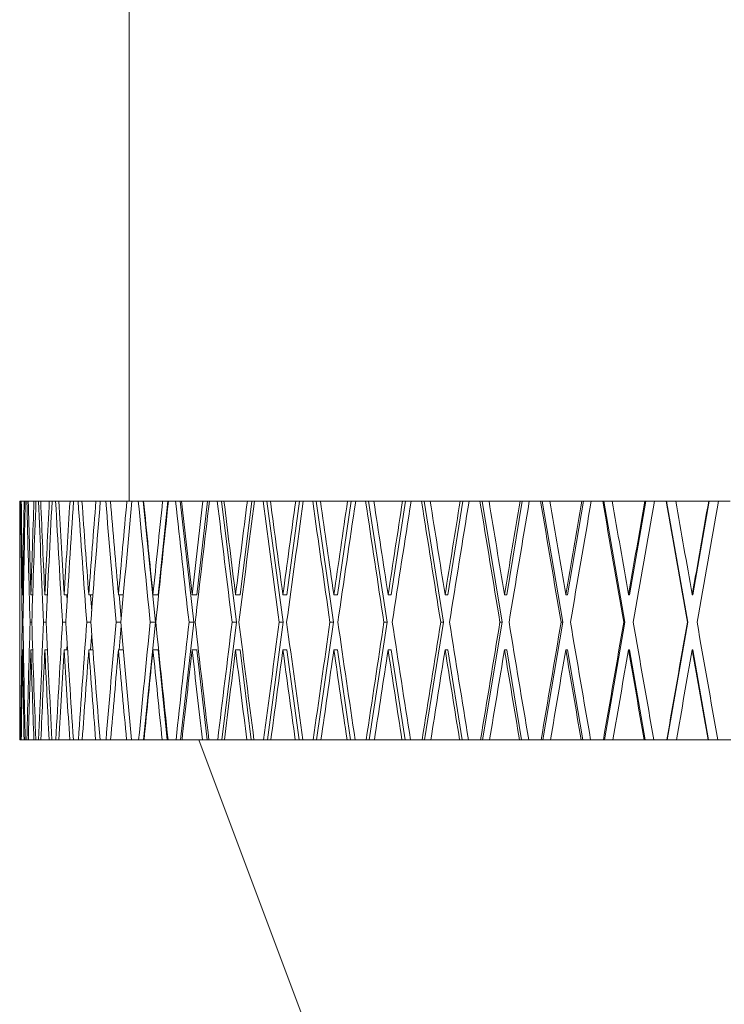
# Model space of a CAD drawing. Header units: inches. Extents: x 2.1 to 30.2, y 1.8 to 20.9.
# Tile 2 of 17: x 5.5 to 6.6, y 8.4 to 9.9. Entities that reach past the tile are written whole.
import ezdxf

# ---------------------------------------------------------------- set-up
doc = ezdxf.new("R2010")
doc.units = ezdxf.units.IN
doc.header["$MEASUREMENT"] = 0

msp = doc.modelspace()

# ---------------------------------------------------------------- linework, layer by layer
at = {"color": 7, "linetype": 'Continuous', "lineweight": 15}
for p, q in [((5.6788, 11.1487), (5.6788, 9.1797)), ((5.5071, 9.1797), (5.5071, 9.0334)), ((5.5071, 9.1797), (5.5074, 9.1797)), ((5.5074, 9.1797), (5.5078, 9.1797)), ((5.5078, 9.1797), (5.5086, 9.1797)), ((5.5086, 9.1797), (5.5095, 9.1797)), ((5.5095, 9.1797), (5.514, 9.1797)), ((5.514, 9.1797), (5.5158, 9.1797)), ((5.5158, 9.1797), (5.5182, 9.1797)), ((5.5182, 9.1797), (5.5204, 9.1797)), ((5.5204, 9.1797), (5.5295, 9.1797)), ((5.5295, 9.1797), (5.5325, 9.1797)), ((5.5325, 9.1797), (5.5365, 9.1797)), ((5.5365, 9.1797), (5.5401, 9.1797)), ((5.5401, 9.1797), (5.5535, 9.1797)), ((5.5535, 9.1797), (5.5579, 9.1797)), ((5.5579, 9.1797), (5.5634, 9.1797)), ((5.5634, 9.1797), (5.5682, 9.1797)), ((5.5682, 9.1797), (5.586, 9.1797)), ((5.586, 9.1797), (5.5916, 9.1797)), ((5.5916, 9.1797), (5.5987, 9.1797)), ((5.5987, 9.1797), (5.6047, 9.1797)), ((5.6047, 9.1797), (5.6267, 9.1797)), ((5.6267, 9.1797), (5.6335, 9.1797)), ((5.6335, 9.1797), (5.6421, 9.1797)), ((5.6421, 9.1797), (5.6493, 9.1797)), ((5.6493, 9.1797), (5.6752, 9.1797)), ((5.6752, 9.1797), (5.6832, 9.1797)), ((5.6832, 9.1797), (5.6932, 9.1797)), ((5.6932, 9.1797), (5.7008, 9.1797)), ((5.7008, 9.1797), (5.72, 8.9894)), ((5.7008, 9.1797), (5.7016, 9.1797)), ((5.7016, 9.1797), (5.7313, 9.1797)), ((5.7393, 9.1797), (5.7244, 9.0326)), ((5.7313, 9.1797), (5.7393, 9.1797)), ((5.7393, 9.1797), (5.7404, 9.1797)), ((5.7404, 9.1797), (5.7517, 9.1797)), ((5.7517, 9.1797), (5.7588, 9.1797)), ((5.7588, 9.1797), (5.7804, 8.9894)), ((5.7588, 9.1797), (5.7612, 9.1797)), ((5.7612, 9.1797), (5.7945, 9.1797)), ((5.802, 9.1797), (5.7853, 9.0326)), ((5.7945, 9.1797), (5.802, 9.1797)), ((5.802, 9.1797), (5.8047, 9.1797)), ((5.8047, 9.1797), (5.8172, 9.1797)), ((5.8172, 9.1797), (5.8237, 9.1797)), ((5.8237, 9.1797), (5.8474, 8.9894)), ((5.8237, 9.1797), (5.8276, 9.1797)), ((5.8276, 9.1797), (5.8643, 9.1797)), ((5.8712, 9.1797), (5.8528, 9.0326)), ((5.8643, 9.1797), (5.8712, 9.1797)), ((5.8712, 9.1797), (5.8754, 9.1797)), ((5.8754, 9.1797), (5.889, 9.1797)), ((5.889, 9.1797), (5.895, 9.1797)), ((5.895, 9.1797), (5.9207, 8.9894)), ((5.895, 9.1797), (5.9004, 9.1797)), ((5.9004, 9.1797), (5.9402, 9.1797)), ((5.9464, 9.1797), (5.9265, 9.0326)), ((5.9402, 9.1797), (5.9464, 9.1797)), ((5.9464, 9.1797), (5.9521, 9.1797)), ((5.9521, 9.1797), (5.9668, 9.1797)), ((5.9668, 9.1797), (5.9721, 9.1797)), ((5.9721, 9.1797), (5.9996, 8.9894)), ((5.9721, 9.1797), (5.9791, 9.1797)), ((5.9791, 9.1797), (6.0216, 9.1797)), ((6.0271, 9.1797), (6.0059, 9.0326)), ((6.0216, 9.1797), (6.0271, 9.1797)), ((6.0271, 9.1797), (6.0343, 9.1797)), ((6.0343, 9.1797), (6.0499, 9.1797)), ((6.0499, 9.1797), (6.0545, 9.1797)), ((6.0545, 9.1797), (6.0836, 8.9894)), ((6.0545, 9.1797), (6.0629, 9.1797)), ((6.0629, 9.1797), (6.1078, 9.1797)), ((6.1127, 9.1797), (6.0902, 9.0326)), ((6.1078, 9.1797), (6.1127, 9.1797)), ((6.1127, 9.1797), (6.1212, 9.1797)), ((6.1212, 9.1797), (6.1376, 9.1797)), ((6.1376, 9.1797), (6.1416, 9.1797)), ((6.1416, 9.1797), (6.172, 8.9894)), ((6.1416, 9.1797), (6.1513, 9.1797)), ((6.1513, 9.1797), (6.1983, 9.1797)), ((6.2024, 9.1797), (6.1789, 9.0326)), ((6.1983, 9.1797), (6.2024, 9.1797)), ((6.2024, 9.1797), (6.2123, 9.1797)), ((6.2123, 9.1797), (6.2294, 9.1797)), ((6.2294, 9.1797), (6.2326, 9.1797)), ((6.2326, 9.1797), (6.2641, 8.9894)), ((6.2326, 9.1797), (6.2436, 9.1797)), ((6.2436, 9.1797), (6.2923, 9.1797)), ((6.2956, 9.1797), (6.2713, 9.0326)), ((6.2923, 9.1797), (6.2956, 9.1797)), ((6.2956, 9.1797), (6.3068, 9.1797)), ((6.3068, 9.1797), (6.3244, 9.1797)), ((6.3244, 9.1797), (6.3268, 9.1797)), ((6.3268, 9.1797), (6.3592, 8.9894)), ((6.3268, 9.1797), (6.339, 9.1797)), ((6.339, 9.1797), (6.3892, 9.1797)), ((6.3917, 9.1797), (6.3666, 9.0326)), ((6.3892, 9.1797), (6.3917, 9.1797)), ((6.3917, 9.1797), (6.404, 9.1797)), ((6.404, 9.1797), (6.4221, 9.1797)), ((6.4221, 9.1797), (6.4237, 9.1797)), ((6.4237, 9.1797), (6.4567, 8.9894)), ((6.4237, 9.1797), (6.437, 9.1797)), ((6.437, 9.1797), (6.4881, 9.1797)), ((6.4898, 9.1797), (6.4642, 9.0326)), ((6.4881, 9.1797), (6.4898, 9.1797)), ((6.4898, 9.1797), (6.5032, 9.1797)), ((6.5032, 9.1797), (6.5215, 9.1797)), ((6.5215, 9.1797), (6.5223, 9.1797)), ((6.5223, 9.1797), (6.5557, 8.9894)), ((6.5223, 9.1797), (6.5366, 9.1797)), ((6.5366, 9.1797), (6.5883, 9.1797)), ((6.5892, 9.1797), (6.5633, 9.0326)), ((6.5883, 9.1797), (6.5892, 9.1797)), ((6.5892, 9.1797), (6.6035, 9.1797)), ((6.6035, 9.1797), (6.622, 9.1797)), ((5.5071, 9.0326), (5.5071, 9.0334)), ((5.5072, 9.0326), (5.5071, 9.0326)), ((5.5115, 9.0326), (5.5115, 9.0334)), ((5.5129, 9.0326), (5.5115, 9.0326)), ((5.5247, 9.0326), (5.5246, 9.0334)), ((5.5274, 9.0326), (5.5247, 9.0326)), ((5.5465, 9.0326), (5.5465, 9.0334)), ((5.5505, 9.0326), (5.5465, 9.0326)), ((5.5768, 9.0326), (5.5768, 9.0334)), ((5.5821, 9.0326), (5.5768, 9.0326)), ((5.581, 9.0326), (5.5816, 9.0235)), ((5.6154, 9.0326), (5.6154, 9.0334)), ((5.622, 9.0326), (5.6154, 9.0326)), ((5.6181, 9.0326), (5.62, 9.0067)), ((5.662, 9.0326), (5.6619, 9.0334)), ((5.6697, 9.0326), (5.662, 9.0326)), ((5.6631, 9.0326), (5.6664, 8.9951)), ((5.7162, 9.0326), (5.7161, 9.0334)), ((5.7244, 9.0326), (5.7162, 9.0326)), ((5.7776, 9.0326), (5.7775, 9.0334)), ((5.7853, 9.0326), (5.7776, 9.0326)), ((5.8458, 9.0326), (5.8457, 9.0334)), ((5.8528, 9.0326), (5.8458, 9.0326)), ((5.9201, 9.0326), (5.92, 9.0334)), ((5.9265, 9.0326), (5.9201, 9.0326)), ((6.0001, 9.0326), (6, 9.0334)), ((6.0059, 9.0326), (6.0001, 9.0326)), ((6.0852, 9.0326), (6.0851, 9.0334)), ((6.0902, 9.0326), (6.0852, 9.0326)), ((6.1747, 9.0326), (6.1745, 9.0334)), ((6.1789, 9.0326), (6.1747, 9.0326)), ((6.2678, 9.0326), (6.2677, 9.0334)), ((6.2713, 9.0326), (6.2678, 9.0326)), ((6.364, 9.0326), (6.3639, 9.0334)), ((6.3666, 9.0326), (6.364, 9.0326)), ((6.4625, 9.0326), (6.4623, 9.0334)), ((6.4642, 9.0326), (6.4625, 9.0326)), ((6.5625, 9.0326), (6.5623, 9.0334)), ((6.5633, 9.0326), (6.5625, 9.0326)), ((5.5071, 8.9894), (5.5071, 8.9894)), ((5.5122, 8.9894), (5.5108, 8.9894)), ((5.526, 8.9894), (5.5234, 8.9894)), ((5.5485, 8.9894), (5.5446, 8.9894)), ((5.5795, 8.9894), (5.5743, 8.9894)), ((5.6187, 8.9894), (5.6122, 8.9894)), ((5.6659, 8.9894), (5.6582, 8.9894)), ((5.72, 8.9894), (5.7014, 8.8047)), ((5.72, 8.9894), (5.7119, 8.9894)), ((5.7804, 8.9894), (5.7595, 8.8047)), ((5.7804, 8.9894), (5.7727, 8.9894)), ((5.8474, 8.9894), (5.8244, 8.8047)), ((5.8474, 8.9894), (5.8404, 8.9894)), ((5.9207, 8.9894), (5.8958, 8.8047)), ((5.9207, 8.9894), (5.9143, 8.9894)), ((5.9996, 8.9894), (5.973, 8.8047)), ((5.9996, 8.9894), (5.9939, 8.9894)), ((6.0836, 8.9894), (6.0554, 8.8047)), ((6.0836, 8.9894), (6.0786, 8.9894)), ((6.172, 8.9894), (6.1425, 8.8047)), ((6.172, 8.9894), (6.1678, 8.9894)), ((6.2641, 8.9894), (6.2335, 8.8047)), ((6.2641, 8.9894), (6.2607, 8.9894)), ((6.3592, 8.9894), (6.3278, 8.8047)), ((6.3592, 8.9894), (6.3567, 8.9894)), ((6.4567, 8.9894), (6.4246, 8.8047)), ((6.4567, 8.9894), (6.455, 8.9894)), ((6.5557, 8.9894), (6.5233, 8.8047)), ((6.5557, 8.9894), (6.5549, 8.9894)), ((5.62, 8.9721), (5.6181, 8.9462)), ((5.6664, 8.9836), (5.6631, 8.9462)), ((5.5816, 8.9553), (5.581, 8.9462)), ((5.5072, 8.9462), (5.5071, 8.9462)), ((5.5071, 8.9454), (5.5071, 8.8047)), ((5.5129, 8.9462), (5.5115, 8.9462)), ((5.5274, 8.9462), (5.5247, 8.9462)), ((5.5505, 8.9462), (5.5465, 8.9462)), ((5.5821, 8.9462), (5.5768, 8.9462)), ((5.622, 8.9462), (5.6154, 8.9462)), ((5.6697, 8.9462), (5.662, 8.9462)), ((5.7244, 8.9462), (5.7162, 8.9462)), ((5.7244, 8.9462), (5.7387, 8.8047)), ((5.7853, 8.9462), (5.7776, 8.9462)), ((5.7853, 8.9462), (5.8013, 8.8047)), ((5.8528, 8.9462), (5.8458, 8.9462)), ((5.8528, 8.9462), (5.8705, 8.8047)), ((5.9265, 8.9462), (5.9201, 8.9462)), ((5.9265, 8.9462), (5.9457, 8.8047)), ((6.0059, 8.9462), (6.0001, 8.9462)), ((6.0059, 8.9462), (6.0263, 8.8047)), ((6.0902, 8.9462), (6.0852, 8.9462)), ((6.0902, 8.9462), (6.1118, 8.8047)), ((6.1789, 8.9462), (6.1747, 8.9462)), ((6.1789, 8.9462), (6.2015, 8.8047)), ((6.2713, 8.9462), (6.2678, 8.9462)), ((6.2713, 8.9462), (6.2947, 8.8047)), ((6.3666, 8.9462), (6.364, 8.9462)), ((6.3666, 8.9462), (6.3907, 8.8047)), ((6.4642, 8.9462), (6.4625, 8.9462)), ((6.4642, 8.9462), (6.4888, 8.8047)), ((6.5633, 8.9462), (6.5625, 8.9462)), ((6.5633, 8.9462), (6.5882, 8.8047)), ((5.5071, 8.8047), (5.5073, 8.8047)), ((5.5078, 8.8047), (5.5073, 8.8047)), ((5.5078, 8.8047), (5.5087, 8.8047)), ((5.5096, 8.8047), (5.5087, 8.8047)), ((5.5096, 8.8047), (5.5139, 8.8047)), ((5.5157, 8.8047), (5.5139, 8.8047)), ((5.5157, 8.8047), (5.5184, 8.8047)), ((5.5206, 8.8047), (5.5184, 8.8047)), ((5.5206, 8.8047), (5.5293, 8.8047)), ((5.5323, 8.8047), (5.5293, 8.8047)), ((5.5323, 8.8047), (5.5368, 8.8047)), ((5.5403, 8.8047), (5.5368, 8.8047)), ((5.5403, 8.8047), (5.5532, 8.8047)), ((5.5576, 8.8047), (5.5532, 8.8047)), ((5.5576, 8.8047), (5.5637, 8.8047)), ((5.5686, 8.8047), (5.5637, 8.8047)), ((5.5686, 8.8047), (5.5856, 8.8047)), ((5.5912, 8.8047), (5.5856, 8.8047)), ((5.5912, 8.8047), (5.5991, 8.8047)), ((5.6051, 8.8047), (5.5991, 8.8047)), ((5.6051, 8.8047), (5.6262, 8.8047)), ((5.6331, 8.8047), (5.6262, 8.8047)), ((5.6331, 8.8047), (5.6425, 8.8047)), ((5.6498, 8.8047), (5.6425, 8.8047)), ((5.6498, 8.8047), (5.6747, 8.8047)), ((5.6827, 8.8047), (5.6747, 8.8047)), ((5.6827, 8.8047), (5.6937, 8.8047)), ((5.7014, 8.8047), (5.6937, 8.8047)), ((5.7021, 8.8047), (5.7014, 8.8047)), ((5.7021, 8.8047), (5.7307, 8.8047)), ((5.7387, 8.8047), (5.7307, 8.8047)), ((5.7398, 8.8047), (5.7387, 8.8047)), ((5.7398, 8.8047), (5.7523, 8.8047)), ((5.7595, 8.8047), (5.7523, 8.8047)), ((5.7618, 8.8047), (5.7595, 8.8047)), ((5.7618, 8.8047), (5.7939, 8.8047)), ((5.7883, 8.8047), (5.9756, 8.3042)), ((5.8013, 8.8047), (5.7939, 8.8047)), ((5.804, 8.8047), (5.8013, 8.8047)), ((5.804, 8.8047), (5.8178, 8.8047)), ((5.8244, 8.8047), (5.8178, 8.8047)), ((5.8283, 8.8047), (5.8244, 8.8047)), ((5.8283, 8.8047), (5.8636, 8.8047)), ((5.8705, 8.8047), (5.8636, 8.8047)), ((5.8747, 8.8047), (5.8705, 8.8047)), ((5.8747, 8.8047), (5.8898, 8.8047)), ((5.8958, 8.8047), (5.8898, 8.8047)), ((5.9012, 8.8047), (5.8958, 8.8047)), ((5.9012, 8.8047), (5.9394, 8.8047)), ((5.9457, 8.8047), (5.9394, 8.8047)), ((5.9514, 8.8047), (5.9457, 8.8047)), ((5.9514, 8.8047), (5.9676, 8.8047)), ((5.973, 8.8047), (5.9676, 8.8047)), ((5.9799, 8.8047), (5.973, 8.8047)), ((5.9799, 8.8047), (6.0207, 8.8047)), ((6.0263, 8.8047), (6.0207, 8.8047)), ((6.0335, 8.8047), (6.0263, 8.8047)), ((6.0335, 8.8047), (6.0507, 8.8047)), ((6.0554, 8.8047), (6.0507, 8.8047)), ((6.0637, 8.8047), (6.0554, 8.8047)), ((6.0637, 8.8047), (6.1069, 8.8047)), ((6.1118, 8.8047), (6.1069, 8.8047)), ((6.1203, 8.8047), (6.1118, 8.8047)), ((6.1203, 8.8047), (6.1385, 8.8047)), ((6.1425, 8.8047), (6.1385, 8.8047)), ((6.1522, 8.8047), (6.1425, 8.8047)), ((6.1522, 8.8047), (6.1974, 8.8047)), ((6.2015, 8.8047), (6.1974, 8.8047)), ((6.2114, 8.8047), (6.2015, 8.8047)), ((6.2114, 8.8047), (6.2303, 8.8047)), ((6.2335, 8.8047), (6.2303, 8.8047)), ((6.2445, 8.8047), (6.2335, 8.8047)), ((6.2445, 8.8047), (6.2914, 8.8047)), ((6.2947, 8.8047), (6.2914, 8.8047)), ((6.3058, 8.8047), (6.2947, 8.8047)), ((6.3058, 8.8047), (6.3254, 8.8047)), ((6.3278, 8.8047), (6.3254, 8.8047)), ((6.34, 8.8047), (6.3278, 8.8047)), ((6.34, 8.8047), (6.3882, 8.8047)), ((6.3907, 8.8047), (6.3882, 8.8047)), ((6.403, 8.8047), (6.3907, 8.8047)), ((6.403, 8.8047), (6.423, 8.8047)), ((6.4246, 8.8047), (6.423, 8.8047)), ((6.438, 8.8047), (6.4246, 8.8047)), ((6.438, 8.8047), (6.4871, 8.8047)), ((6.4888, 8.8047), (6.4871, 8.8047)), ((6.5022, 8.8047), (6.4888, 8.8047)), ((6.5022, 8.8047), (6.5225, 8.8047)), ((6.5233, 8.8047), (6.5225, 8.8047)), ((6.5376, 8.8047), (6.5233, 8.8047)), ((6.5376, 8.8047), (6.5873, 8.8047)), ((6.5882, 8.8047), (6.5873, 8.8047)), ((6.6026, 8.8047), (6.5882, 8.8047)), ((6.6026, 8.8047), (6.623, 8.8047))]:
    msp.add_line(p, q, dxfattribs=at)
for centre, major_axis, ratio, start_param, end_param in [((6.6631, 8.9454), (0, 6.556), 0.176327, 1.535047, 1.564084), ((6.6631, 9.0318), (0, 6.556), 0.176327, 1.548229, 1.570672), ((6.6631, 8.947), (-0.104, 6.556), 0.175613, 1.532512, 1.561548), ((6.6631, 9.0334), (-0.104, 6.556), 0.175613, 1.545694, 1.568012), ((6.6631, 9.0318), (0.104, 6.556), 0.175613, 1.551013, 1.573456), ((6.6631, 8.9454), (0.104, 6.556), 0.175613, 1.537832, 1.566868), ((6.6631, 8.947), (-0.207, 6.5559), 0.17348, 1.52982, 1.558856), ((6.6631, 9.0334), (-0.207, 6.5559), 0.17348, 1.543001, 1.56532), ((6.6631, 9.0318), (0.207, 6.5559), 0.17348, 1.553705, 1.576148), ((6.6631, 8.9454), (0.207, 6.5559), 0.17348, 1.540524, 1.56956), ((6.6631, 8.947), (-0.3081, 6.5558), 0.169954, 1.527309, 1.556346), ((6.6631, 9.0334), (-0.3081, 6.5558), 0.169954, 1.540491, 1.562809), ((6.6631, 9.0318), (0.3081, 6.5558), 0.169954, 1.556216, 1.578659), ((6.6631, 8.9454), (0.3081, 6.5558), 0.169954, 1.543034, 1.572071), ((6.6631, 8.947), (-0.4065, 6.5557), 0.165076, 1.525062, 1.554098), ((6.6631, 9.0334), (-0.4065, 6.5557), 0.165076, 1.538243, 1.560561), ((6.6631, 9.0318), (0.4065, 6.5557), 0.165076, 1.558463, 1.580906), ((6.6631, 8.9454), (0.4065, 6.5557), 0.165076, 1.545282, 1.574318), ((6.6631, 8.947), (-0.5012, 6.5555), 0.158901, 1.523148, 1.552184), ((6.6631, 9.0334), (-0.5012, 6.5555), 0.158901, 1.536329, 1.558647), ((6.6631, 9.0318), (0.5012, 6.5555), 0.158901, 1.560378, 1.582821), ((6.6631, 8.9454), (0.5012, 6.5555), 0.158901, 1.547196, 1.576233), ((6.6631, 8.947), (-0.5916, 6.5554), 0.151498, 1.521625, 1.550661), ((6.6631, 9.0334), (-0.5916, 6.5554), 0.151498, 1.534806, 1.557124), ((6.6631, 9.0318), (0.5916, 6.5554), 0.151498, 1.561901, 1.584344), ((6.6631, 8.9454), (0.5916, 6.5554), 0.151498, 1.548719, 1.577756), ((6.6631, 8.947), (-0.677, 6.5553), 0.142946, 1.520536, 1.549572), ((6.6631, 9.0334), (-0.677, 6.5553), 0.142946, 1.533717, 1.556036), ((6.6631, 9.0318), (0.677, 6.5553), 0.142946, 1.562989, 1.585432), ((6.6631, 8.9454), (0.677, 6.5553), 0.142946, 1.549808, 1.578844), ((6.6631, 8.947), (-0.7566, 6.5552), 0.13333, 1.519909, 1.548945), ((6.6631, 9.0334), (-0.7566, 6.5552), 0.13333, 1.533091, 1.555409), ((6.6631, 9.0318), (0.7566, 6.5552), 0.13333, 1.563616, 1.586059), ((6.6631, 8.9454), (0.7566, 6.5552), 0.13333, 1.550435, 1.579471), ((6.6631, 8.947), (-0.83, 6.5552), 0.122744, 1.519756, 1.548792), ((6.6631, 9.0334), (-0.83, 6.5552), 0.122744, 1.532938, 1.555256), ((6.6631, 9.0318), (0.83, 6.5552), 0.122744, 1.563769, 1.586212), ((6.6631, 8.9454), (0.83, 6.5552), 0.122744, 1.550588, 1.579624), ((6.6631, 8.947), (-0.8968, 6.5552), 0.111284, 1.520074, 1.549111), ((6.6631, 9.0334), (-0.8968, 6.5552), 0.111284, 1.533256, 1.555574), ((6.6631, 9.0318), (0.8968, 6.5552), 0.111284, 1.563451, 1.585894), ((6.6631, 8.9454), (0.8968, 6.5552), 0.111284, 1.550269, 1.579306), ((6.6631, 8.947), (-0.9564, 6.5553), 0.09905, 1.520846, 1.549883), ((6.6631, 9.0334), (-0.9564, 6.5553), 0.09905, 1.534028, 1.556346), ((6.6631, 9.0318), (0.9564, 6.5553), 0.09905, 1.562679, 1.585122), ((6.6631, 8.9454), (0.9564, 6.5553), 0.09905, 1.549497, 1.578534), ((6.6631, 8.947), (-1.0087, 6.5554), 0.086139, 1.522043, 1.551079), ((6.6631, 9.0334), (-1.0087, 6.5554), 0.086139, 1.535225, 1.557543), ((6.6631, 9.0318), (1.0087, 6.5554), 0.086139, 1.561482, 1.583925), ((6.6631, 8.9454), (1.0087, 6.5554), 0.086139, 1.548301, 1.577337), ((6.6631, 8.947), (-1.0533, 6.5556), 0.072653, 1.523623, 1.55266), ((6.6631, 9.0334), (-1.0533, 6.5556), 0.072653, 1.536805, 1.559123), ((6.6631, 9.0318), (1.0533, 6.5556), 0.072653, 1.559902, 1.582345), ((6.6631, 8.9454), (1.0533, 6.5556), 0.072653, 1.54672, 1.575757), ((6.6631, 8.947), (-1.0901, 6.5557), 0.05869, 1.525538, 1.554574), ((6.6631, 9.0334), (-1.0901, 6.5557), 0.05869, 1.538719, 1.561038), ((6.6631, 9.0318), (1.0901, 6.5557), 0.05869, 1.557987, 1.58043), ((6.6631, 8.9454), (1.0901, 6.5557), 0.05869, 1.544806, 1.573842), ((6.6631, 8.947), (-1.1188, 6.5558), 0.044348, 1.527728, 1.556765), ((6.6631, 9.0334), (-1.1188, 6.5558), 0.044348, 1.54091, 1.563228), ((6.6631, 9.0318), (1.1188, 6.5558), 0.044348, 1.555797, 1.57824), ((6.6631, 8.9454), (1.1188, 6.5558), 0.044348, 1.542615, 1.571652), ((6.6631, 8.947), (-1.1395, 6.5559), 0.029722, 1.530131, 1.559167), ((6.6631, 9.0334), (-1.1395, 6.5559), 0.029722, 1.543312, 1.565631), ((6.6631, 9.0318), (1.1395, 6.5559), 0.029722, 1.553394, 1.575837), ((6.6631, 8.9454), (1.1395, 6.5559), 0.029722, 1.540213, 1.569249), ((6.6631, 8.947), (-1.1519, 6.556), 0.014908, 1.532677, 1.561714), ((6.6631, 9.0334), (-1.1519, 6.556), 0.014908, 1.545859, 1.568177), ((6.6631, 9.0318), (1.1519, 6.556), 0.014908, 1.550848, 1.573291), ((6.6631, 8.9454), (1.1519, 6.556), 0.014908, 1.537666, 1.566703), ((6.6631, 8.947), (0, 6.556), 0.176327, 1.557745, 1.564333), ((6.6631, 9.0334), (0, 6.556), 0.176327, 1.577509, 1.605687), ((6.6631, 9.0318), (0, 6.556), 0.176327, 1.57726, 1.583848), ((6.6631, 9.0318), (0.104, 6.556), 0.175613, 1.580044, 1.608222), ((6.6631, 9.0334), (-0.104, 6.556), 0.175613, 1.574724, 1.602902), ((6.6631, 9.0318), (0.207, 6.5559), 0.17348, 1.582736, 1.610914), ((6.6631, 9.0334), (-0.207, 6.5559), 0.17348, 1.572032, 1.60021), ((6.6631, 9.0318), (0.3081, 6.5558), 0.169954, 1.585247, 1.613424), ((6.6631, 9.0334), (-0.3081, 6.5558), 0.169954, 1.569522, 1.597699), ((6.6631, 9.0318), (0.4065, 6.5557), 0.165076, 1.587494, 1.615672), ((6.6631, 9.0334), (-0.4065, 6.5557), 0.165076, 1.567274, 1.595452), ((6.6631, 9.0318), (0.5012, 6.5555), 0.158901, 1.589409, 1.617586), ((6.6631, 9.0334), (-0.5012, 6.5555), 0.158901, 1.56536, 1.593538), ((6.6631, 9.0318), (0.5916, 6.5554), 0.151498, 1.590932, 1.619109), ((6.6631, 9.0334), (-0.5916, 6.5554), 0.151498, 1.563837, 1.592015), ((6.6631, 9.0318), (0.677, 6.5553), 0.142946, 1.59202, 1.620198), ((6.6631, 9.0334), (-0.677, 6.5553), 0.142946, 1.562748, 1.590926), ((6.6631, 9.0318), (0.7566, 6.5552), 0.13333, 1.592647, 1.620825), ((6.6631, 9.0334), (-0.7566, 6.5552), 0.13333, 1.562121, 1.590299), ((6.6631, 9.0318), (0.83, 6.5552), 0.122744, 1.5928, 1.620978), ((6.6631, 9.0334), (-0.83, 6.5552), 0.122744, 1.561969, 1.590146), ((6.6631, 9.0318), (0.8968, 6.5552), 0.111284, 1.592482, 1.620659), ((6.6631, 9.0334), (-0.8968, 6.5552), 0.111284, 1.562287, 1.590464), ((6.6631, 9.0318), (0.9564, 6.5553), 0.09905, 1.59171, 1.619887), ((6.6631, 9.0334), (-0.9564, 6.5553), 0.09905, 1.563059, 1.591236), ((6.6631, 9.0318), (1.0087, 6.5554), 0.086139, 1.590513, 1.618691), ((6.6631, 9.0334), (-1.0087, 6.5554), 0.086139, 1.564255, 1.592433), ((6.6631, 9.0318), (1.0533, 6.5556), 0.072653, 1.588933, 1.61711), ((6.6631, 9.0334), (-1.0533, 6.5556), 0.072653, 1.565836, 1.594013), ((6.6631, 9.0318), (1.0901, 6.5557), 0.05869, 1.587018, 1.615196), ((6.6631, 9.0334), (-1.0901, 6.5557), 0.05869, 1.56775, 1.595928), ((6.6631, 9.0318), (1.1188, 6.5558), 0.044348, 1.584828, 1.613005), ((6.6631, 9.0334), (-1.1188, 6.5558), 0.044348, 1.569941, 1.598118), ((6.6631, 9.0318), (1.1395, 6.5559), 0.029722, 1.582425, 1.610603), ((6.6631, 9.0334), (-1.1395, 6.5559), 0.029722, 1.572343, 1.600521), ((6.6631, 9.0318), (1.1519, 6.556), 0.014908, 1.579879, 1.608056), ((6.6631, 9.0334), (-1.1519, 6.556), 0.014908, 1.57489, 1.603067), ((6.6631, 8.947), (0, 6.556), 0.176327, 1.570921, 1.592505), ((6.6631, 8.9454), (0.104, 6.556), 0.175613, 1.573456, 1.59504), ((6.6631, 8.947), (-0.104, 6.556), 0.175613, 1.568136, 1.589721), ((6.6631, 8.9454), (0.207, 6.5559), 0.17348, 1.576148, 1.597732), ((6.6631, 8.947), (-0.207, 6.5559), 0.17348, 1.565444, 1.587029), ((6.6631, 8.9454), (0.3081, 6.5558), 0.169954, 1.578659, 1.600243), ((6.6631, 8.947), (-0.3081, 6.5558), 0.169954, 1.562934, 1.584518), ((6.6631, 8.9454), (0.4065, 6.5557), 0.165076, 1.580906, 1.602491), ((6.6631, 8.947), (-0.4065, 6.5557), 0.165076, 1.560686, 1.58227), ((6.6631, 8.9454), (0.5012, 6.5555), 0.158901, 1.582821, 1.604405), ((6.6631, 8.947), (-0.5012, 6.5555), 0.158901, 1.558772, 1.580356), ((6.6631, 8.9454), (0.5916, 6.5554), 0.151498, 1.584344, 1.605928), ((6.6631, 8.947), (-0.5916, 6.5554), 0.151498, 1.557249, 1.578833), ((6.6631, 8.9454), (0.677, 6.5553), 0.142946, 1.585432, 1.607017), ((6.6631, 8.947), (-0.677, 6.5553), 0.142946, 1.55616, 1.577745), ((6.6631, 8.9454), (0.7566, 6.5552), 0.13333, 1.586059, 1.607643), ((6.6631, 8.947), (-0.7566, 6.5552), 0.13333, 1.555533, 1.577118), ((6.6631, 8.9454), (0.83, 6.5552), 0.122744, 1.586212, 1.607796), ((6.6631, 8.947), (-0.83, 6.5552), 0.122744, 1.555381, 1.576965), ((6.6631, 8.9454), (0.8968, 6.5552), 0.111284, 1.585894, 1.607478), ((6.6631, 8.947), (-0.8968, 6.5552), 0.111284, 1.555699, 1.577283), ((6.6631, 8.9454), (0.9564, 6.5553), 0.09905, 1.585122, 1.606706), ((6.6631, 8.947), (-0.9564, 6.5553), 0.09905, 1.556471, 1.578055), ((6.6631, 8.9454), (1.0087, 6.5554), 0.086139, 1.583925, 1.605509), ((6.6631, 8.947), (-1.0087, 6.5554), 0.086139, 1.557667, 1.579252), ((6.6631, 8.9454), (1.0533, 6.5556), 0.072653, 1.582345, 1.603929), ((6.6631, 8.947), (-1.0533, 6.5556), 0.072653, 1.559248, 1.580832), ((6.6631, 8.9454), (1.0901, 6.5557), 0.05869, 1.58043, 1.602015), ((6.6631, 8.947), (-1.0901, 6.5557), 0.05869, 1.561162, 1.582746), ((6.6631, 8.9454), (1.1188, 6.5558), 0.044348, 1.57824, 1.599824), ((6.6631, 8.947), (-1.1188, 6.5558), 0.044348, 1.563353, 1.584937), ((6.6631, 8.9454), (1.1395, 6.5559), 0.029722, 1.575837, 1.597421), ((6.6631, 8.947), (-1.1395, 6.5559), 0.029722, 1.565755, 1.58734), ((6.6631, 8.9454), (1.1519, 6.556), 0.014908, 1.573291, 1.594875), ((6.6631, 8.947), (-1.1519, 6.556), 0.014908, 1.568302, 1.589886)]:
    msp.add_ellipse(centre, major_axis=major_axis, ratio=ratio, start_param=start_param, end_param=end_param, dxfattribs=at)

doc.saveas('drawing.dxf')
